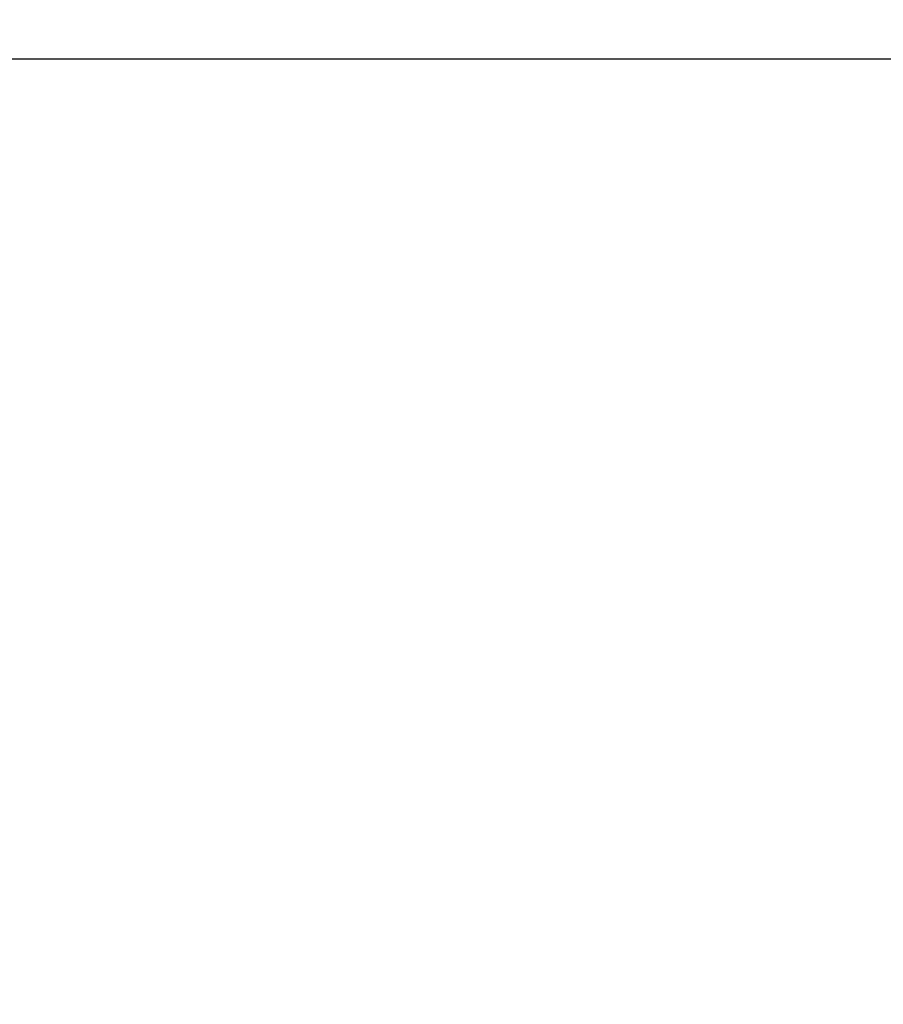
# Model space of a CAD drawing. Header units: millimetres. Extents: x 0 to 1071, y 0 to 742.
# Tile 122 of 127: x 715 to 739, y 396 to 424. Entities that reach past the tile are written whole.
import ezdxf

# ---------------------------------------------------------------- set-up
doc = ezdxf.new("R2010")
doc.units = ezdxf.units.MM
doc.header["$LTSCALE"] = 0.454724
doc.layers.add('NoLayerName_001', color=7, linetype='Continuous')
doc.styles.get("Standard").update_dxf_attribs({"font": 'txt', "bigfont": 'extfont2'})
doc.dimstyles.get("Standard").update_dxf_attribs({"dimtxt": 2.5, "dimasz": 2.5, "dimexe": 1, "dimexo": 1, "dimtad": 1, "dimdec": 3, "dimzin": 0, "dimdsep": 46, "dimtxsty": 'Standard', "dimcen": 2.5, "dimadec": 3, "dimazin": 0, "dimtfac": 0.75, "dimtdec": 3, "dimtmove": 0, "dimatfit": 3, "dimfxl": 1, "dimarcsym": 0})

# ---------------------------------------------------------------- blocks, each defined once
blk = doc.blocks.new('_OPEN30')
at = {"color": 0, "linetype": 'ByBlock', "lineweight": -2}
for p, q in [((-1, 0.267949), (0, 0)), ((0, 0), (-1, -0.267949)), ((0, 0), (-1, 0))]:
    blk.add_line(p, q, dxfattribs=at)
blk = doc.blocks.new('*D120')
at = {"layer": 'Defpoints', "color": 0}
for p in [(772.5, 487.5), (711, 366.6), (793.917, 366.6)]:
    blk.add_point(p, dxfattribs=at)
at = {"layer": 'NoLayerName_001', "color": 0, "linetype": 'Continuous', "lineweight": 13}
for p, q in [((775, 487.5), (796.417, 487.5)), ((793.917, 483.75), (793.917, 370.35)), ((713.5, 366.6), (796.417, 366.6))]:
    blk.add_line(p, q, dxfattribs=at)
at = {"layer": 'NoLayerName_001', "color": 0, "lineweight": 13, "xscale": 3.75, "yscale": 3.75, "zscale": 3.75}
for p, rotation in [((793.917, 487.5), 90), ((793.917, 366.6), 270)]:
    blk.add_blockref('_OPEN30', p, dxfattribs=dict(at, rotation=rotation))
at = {"layer": 'NoLayerName_001', "color": 0, "lineweight": 13, "insert": (786.233, 427.05), "char_height": 8.75, "attachment_point": 5, "rotation": 90}
blk.add_mtext('\\W0.8000;１２１', dxfattribs=at)

msp = doc.modelspace()

# ---------------------------------------------------------------- linework, layer by layer
at = {"layer": 'NoLayerName_001', "color": 7, "linetype": 'Continuous', "lineweight": 25}
msp.add_line((742.1456, 422.5), (657.8544, 422.5), dxfattribs=at)

# ---------------------------------------------------------------- dimensions: what is measured, and where the dimension line sits
at = {"layer": 'NoLayerName_001', "color": 3, "linetype": 'Continuous', "lineweight": 13}
dim = msp.add_linear_dim(base=(793.917, 366.6), p1=(772.5, 487.5), p2=(711, 366.6), angle=270, text='\\W0.8000;１２１', dimstyle='Standard', override={"dimtxt": 8.75, "dimasz": 3.75, "dimexe": 2.5, "dimexo": 2.5, "dimgap": 2.5, "dimzin": 8, "dimblk": 'OPEN30', "dimclrd": 0, "dimclre": 0, "dimclrt": 0, "dimtp": 0, "dimtm": 0, "dimlwd": 13, "dimlwe": 13}, dxfattribs=at)
dim.commit()
dim.dimension.update_dxf_attribs({"geometry": '*D120', "text_midpoint": (793.917, 427.05), "dimtype": 160})

doc.saveas('drawing.dxf')
